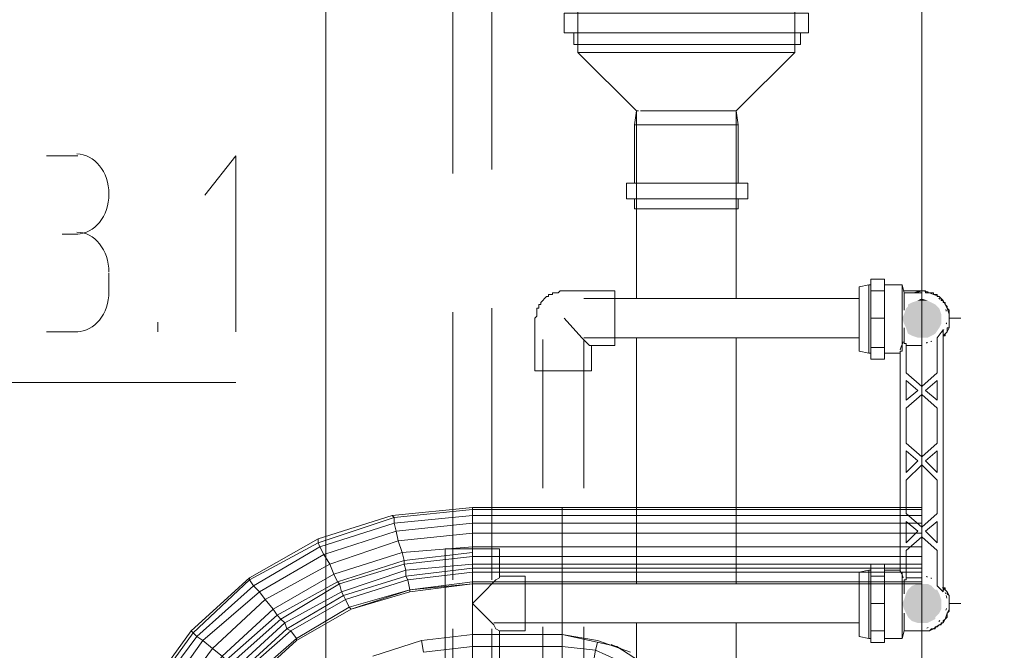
# Model space of a CAD drawing. Header units: millimetres. Extents: x 352 to 350573, y -22 to 37733.
# Tile 189 of 214: x 143757 to 144759, y 20273 to 20915. Entities that reach past the tile are written whole.
import ezdxf

# ---------------------------------------------------------------- set-up
doc = ezdxf.new("R2010")
doc.units = ezdxf.units.MM
for name, color, linetype in [('PDF _0', 1, 'Continuous'), ('PDF$_83$-$Floor$Plan$-$В_Этаж$03_Сводный$M-EQPM', 2, 'Continuous'), ('PDF$_83$-$Floor$Plan$-$В_Этаж$03_Сводный$P-PIPE', 3, 'Continuous')]:
    doc.layers.add(name, color=color, linetype=linetype)
for name, color, linetype, true_color in [('PDF _PD-Lighting', 7, 'Continuous', 0xb80000), ('PDF _PD-Lighting Text', 7, 'Continuous', 0xb80000), ('PDF$_83$-$Floor$Plan$-$В_Этаж$03_Сводный$A-AREA', 7, 'Continuous', 0xdd6e00), ('PDF$_83$-$Floor$Plan$-$В_Этаж$03_Сводный$A-DETL-MBND', 7, 'Continuous', 0xdd3700), ('PDF$_83$-$Floor$Plan$-$В_Этаж$03_Сводный$P-PIPE-CNTR', 150, 'Continuous', 0x007fff), ('PDF$_83$new_ifc_RVT-1-В_Этаж$03_Сводный$A-WALL', 7, 'Continuous', 0xdddd6e), ('PDF$_83$new_ifc_RVT-1-В_Этаж$03_Сводный$M-EQPM', 7, 'Continuous', 0xdcdcdc)]:
    doc.layers.add(name, color=color, linetype=linetype, true_color=true_color)

msp = doc.modelspace()

# ---------------------------------------------------------------- linework, layer by layer
at = {"layer": 'PDF _0', "color": 12, "lineweight": 0, "true_color": 0xb80000}
msp.add_lwpolyline([(143028.2, 20726.3), (143276.8, 20545.3), (143475.7, 20545.3), (143977, 20545.3)], dxfattribs=at)
at = {"layer": 'PDF _PD-Lighting', "lineweight": 0}
msp.add_lwpolyline([(144068.5, 18204), (144068.5, 22795)], dxfattribs=at)
at = {"layer": 'PDF _PD-Lighting Text', "lineweight": 0}
for points in [[(143784.1, 20776), (143815.9, 20776)], [(143977, 20597), (143977, 20776), (143945.2, 20736.2)], [(143815.9, 20696.4), (143800, 20696.4)], [(143847.7, 20656.7), (143847.7, 20636.8)], [(143897.4, 20597), (143897.4, 20606.9)], [(143815.9, 20597), (143784.1, 20597)]]:
    msp.add_lwpolyline(points, dxfattribs=at)
for points in [[(143847.7, 20737.2), (143847.7, 20759.7), (143833, 20778), (143814.9, 20778)], [(143814.9, 20696.4), (143833, 20696.4), (143847.7, 20714.7), (143847.7, 20737.2)], [(143847.7, 20657.7), (143847.7, 20680.2), (143833, 20698.4), (143814.9, 20698.4)], [(143814.9, 20597), (143833, 20597), (143847.7, 20615.2), (143847.7, 20637.8)]]:
    msp.add_open_spline(points, degree=3, dxfattribs=at)
at = {"layer": 'PDF$_83$-$Floor$Plan$-$В_Этаж$03_Сводный$A-AREA', "lineweight": 0}
for points in [[(144675.2, 21052.5), (144675.2, 20636.8)], [(144675.2, 20292.6), (144675.2, 20153.4)]]:
    msp.add_lwpolyline(points, dxfattribs=at)
at = {"layer": 'PDF$_83$-$Floor$Plan$-$В_Этаж$03_Сводный$A-DETL-MBND', "color": 150, "lineweight": 0, "true_color": 0x007fff}
for points in [[(144237.6, 20762.1), (144237.6, 21036.6)], [(144197.8, 21030.6), (144197.8, 20758.1)], [(144197.8, 20616.9), (144197.8, 20344.4)], [(144237.6, 20344.4), (144237.6, 20620.9)], [(144245.5, 20292.6), (144241.6, 20294.6), (144239.6, 20298.6), (144229.6, 20308.6), (144217.7, 20320.5), (144229.6, 20332.4), (144239.6, 20342.4), (144241.6, 20344.4), (144245.5, 20346.4), (144245.5, 20348.3)], [(144611.6, 20340.4), (144239.6, 20340.4)], [(144657.3, 20292.6), (144675.2, 20292.6), (144677.2, 20292.6), (144679.2, 20292.6), (144681.2, 20292.6), (144683.2, 20292.6), (144685.2, 20294.6), (144687.1, 20294.6), (144689.1, 20294.6), (144689.1, 20296.6), (144691.1, 20296.6), (144693.1, 20298.6), (144695.1, 20298.6), (144695.1, 20300.6), (144697.1, 20300.6), (144697.1, 20302.6), (144699.1, 20304.6), (144701.1, 20306.6), (144701.1, 20308.6), (144701.1, 20310.6), (144703.1, 20312.5), (144703.1, 20314.5), (144703.1, 20316.5), (144703.1, 20318.5), (144703.1, 20320.5), (144703.1, 20322.5), (144703.1, 20324.5), (144703.1, 20326.5), (144703.1, 20328.5), (144701.1, 20330.4), (144701.1, 20332.4), (144699.1, 20334.4), (144699.1, 20336.4), (144697.1, 20336.4), (144701.1, 20332.4), (144703.1, 20328.5), (144703.1, 20324.5), (144703.1, 20320.5), (144703.1, 20314.5), (144701.1, 20310.6), (144699.1, 20304.6), (144697.1, 20300.6), (144693.1, 20298.6), (144687.1, 20294.6), (144683.2, 20292.6), (144677.2, 20292.6), (144673.2, 20292.6), (144667.3, 20292.6)], [(144197.8, 20294.6), (144197.8, 20020.1)], [(144237.6, 20020.1), (144237.6, 20294.6)], [(144239.6, 20300.6), (144611.6, 20300.6)], [(144675.2, 20292.6), (144669.2, 20292.6)]]:
    msp.add_lwpolyline(points, dxfattribs=at)
at = {"layer": 'PDF$_83$-$Floor$Plan$-$В_Этаж$03_Сводный$A-DETL-MBND', "lineweight": 0}
for points in [[(144325.1, 20881.4), (144325.1, 21012.7), (144329.1, 21012.7), (144331.1, 21012.7), (144333.1, 21012.7)], [(144545.9, 20881.4), (144545.9, 20953.1)], [(144321.1, 20901.3), (144321.1, 20889.4), (144551.9, 20889.4), (144551.9, 20901.3)], [(144488.2, 20748.2), (144488.2, 20807.8), (144486.2, 20821.8), (144545.9, 20881.4), (144541.9, 20881.4), (144539.9, 20881.4), (144532, 20881.4), (144528, 20881.4), (144518.1, 20881.4), (144510.1, 20881.4), (144496.2, 20881.4), (144488.2, 20881.4), (144470.3, 20881.4), (144462.4, 20881.4), (144408.7, 20881.4), (144400.7, 20881.4), (144384.8, 20881.4), (144374.8, 20881.4), (144360.9, 20881.4), (144355, 20881.4), (144343, 20881.4), (144339, 20881.4), (144331.1, 20881.4), (144329.1, 20881.4), (144325.1, 20881.4), (144384.8, 20821.8), (144382.8, 20807.8), (144382.8, 20748.2)], [(144386.8, 20821.8), (144384.8, 20821.8), (144384.8, 20630.8)], [(144408.7, 20821.8), (144404.7, 20821.8), (144396.7, 20821.8), (144394.7, 20821.8), (144388.8, 20821.8)], [(144388.8, 20821.8), (144388.8, 20821.8)], [(144388.8, 20821.8), (144388.8, 20821.8)], [(144394.7, 20821.8), (144396.7, 20821.8)], [(144420.6, 20821.8), (144416.6, 20821.8), (144408.7, 20821.8), (144404.7, 20821.8)], [(144454.4, 20821.8), (144450.4, 20821.8), (144420.6, 20821.8), (144416.6, 20821.8)], [(144468.3, 20821.8), (144462.4, 20821.8), (144454.4, 20821.8), (144450.4, 20821.8)], [(144478.3, 20821.8), (144474.3, 20821.8), (144468.3, 20821.8), (144462.4, 20821.8)], [(144482.3, 20821.8), (144478.3, 20821.8), (144474.3, 20821.8)], [(144486.2, 20630.8), (144486.2, 20821.8), (144484.2, 20821.8), (144482.3, 20821.8), (144484.2, 20821.8)], [(144382.8, 20807.8), (144488.2, 20807.8)], [(144382.8, 20732.3), (144382.8, 20722.3), (144488.2, 20722.3), (144488.2, 20732.3)], [(144384.8, 20591), (144384.8, 20340.4)], [(144486.2, 20340.4), (144486.2, 20591)], [(144384.8, 20300.6), (144384.8, 20157.4), (144386.8, 20157.4), (144384.8, 20157.4)], [(144486.2, 20157.4), (144484.2, 20157.4), (144486.2, 20157.4), (144486.2, 20300.6)]]:
    msp.add_lwpolyline(points, dxfattribs=at)
for points in [[(144559.8, 20921.2), (144311.2, 20921.2), (144311.2, 20901.3), (144559.8, 20901.3)], [(144498.2, 20748.2), (144374.8, 20748.2), (144374.8, 20732.3), (144498.2, 20732.3)]]:
    msp.add_lwpolyline(points, close=True, dxfattribs=at)
at = {"layer": 'PDF$_83$-$Floor$Plan$-$В_Этаж$03_Сводный$A-DETL-MBND', "color": 220, "lineweight": 0, "true_color": 0xff00bf}
msp.add_lwpolyline([(144281.4, 20557.2), (144339, 20557.2), (144339, 20583.1), (144362.9, 20583.1), (144362.9, 20638.8), (144311.2, 20638.8), (144309.2, 20638.8), (144307.2, 20638.8), (144305.2, 20636.8), (144303.2, 20636.8), (144301.2, 20636.8), (144299.3, 20636.8), (144299.3, 20634.8), (144297.3, 20634.8), (144295.3, 20634.8), (144295.3, 20632.8), (144293.3, 20632.8), (144291.3, 20630.8), (144289.3, 20628.8), (144287.3, 20626.8), (144287.3, 20624.8), (144285.3, 20624.8), (144285.3, 20622.8), (144285.3, 20620.9), (144283.3, 20620.9), (144283.3, 20618.9), (144283.3, 20616.9), (144283.3, 20614.9), (144283.3, 20612.9), (144281.4, 20610.9)], close=True, dxfattribs=at)
for points in [[(144667.3, 20636.8), (144673.2, 20638.8), (144677.2, 20638.8), (144683.2, 20636.8), (144687.1, 20634.8), (144693.1, 20632.8), (144697.1, 20628.8), (144699.1, 20624.8), (144701.1, 20620.9), (144703.1, 20614.9), (144703.1, 20610.9), (144703.1, 20604.9), (144703.1, 20601), (144701.1, 20597), (144697.1, 20593), (144699.1, 20593), (144699.1, 20595), (144701.1, 20597), (144701.1, 20599), (144701.1, 20601), (144703.1, 20601), (144703.1, 20603), (144703.1, 20604.9), (144703.1, 20606.9), (144703.1, 20608.9), (144703.1, 20610.9), (144703.1, 20612.9), (144703.1, 20614.9), (144703.1, 20616.9), (144703.1, 20618.9), (144701.1, 20620.9), (144701.1, 20622.8), (144699.1, 20624.8), (144699.1, 20626.8), (144697.1, 20626.8), (144697.1, 20628.8), (144695.1, 20628.8), (144695.1, 20630.8), (144693.1, 20632.8), (144691.1, 20632.8), (144691.1, 20634.8), (144689.1, 20634.8), (144687.1, 20634.8), (144687.1, 20636.8), (144685.2, 20636.8), (144683.2, 20636.8), (144681.2, 20636.8), (144679.2, 20636.8), (144679.2, 20638.8), (144677.2, 20638.8), (144675.2, 20638.8), (144657.3, 20638.8)], [(144669.2, 20636.8), (144675.2, 20638.8)], [(144611.6, 20630.8), (144331.1, 20630.8)], [(144311.2, 20610.9), (144329.1, 20591), (144335.1, 20585.1), (144337.1, 20583.1), (144339, 20583.1)], [(144289.3, 20589), (144289.3, 20437.9)], [(144331.1, 20591), (144611.6, 20591)], [(144331.1, 20437.9), (144331.1, 20589)], [(144289.3, 20296.6), (144289.3, 20147.4)], [(144331.1, 20147.4), (144331.1, 20296.6)]]:
    msp.add_lwpolyline(points, dxfattribs=at)
at = {"layer": 'PDF$_83$-$Floor$Plan$-$В_Этаж$03_Сводный$A-DETL-MBND', "color": 150, "lineweight": 0, "true_color": 0x007fff}
msp.add_lwpolyline([(144189.9, 20294.6), (144189.9, 20262.8), (144245.5, 20262.8), (144245.5, 20292.6), (144271.4, 20292.6), (144271.4, 20348.3), (144245.5, 20348.3), (144245.5, 20376.2), (144189.9, 20376.2), (144189.9, 20344.4)], close=True, dxfattribs=at)
at = {"layer": 'PDF$_83$-$Floor$Plan$-$В_Этаж$03_Сводный$M-EQPM', "lineweight": 0}
for points in [[(144623.5, 20644.7), (144621.5, 20644.7), (144611.6, 20642.7), (144611.6, 20577.1), (144621.5, 20575.1), (144623.5, 20575.1)], [(144621.5, 20644.7), (144621.5, 20575.1)], [(144623.5, 20610.9), (144637.4, 20610.9), (144637.4, 20581.1), (144637.4, 20569.1), (144623.5, 20569.1), (144623.5, 20581.1), (144623.5, 20610.9), (144623.5, 20638.8), (144623.5, 20650.7), (144637.4, 20650.7), (144637.4, 20638.8), (144637.4, 20610.9)], [(144675.2, 20636.8), (144657.3, 20636.8), (144655.3, 20644.7), (144637.4, 20644.7)], [(144655.3, 20644.7), (144655.3, 20577.1), (144653.3, 20577.1), (144653.3, 20352.3), (144655.3, 20352.3), (144655.3, 20284.7)], [(144623.5, 20638.8), (144637.4, 20638.8)], [(144657.3, 20636.8), (144657.3, 20618.9)], [(144657.3, 20601), (144657.3, 20585.1), (144659.3, 20585.1), (144659.3, 20555.2), (144675.2, 20541.3), (144691.1, 20555.2), (144691.1, 20591), (144697.1, 20599), (144697.1, 20332.4), (144691.1, 20338.4), (144691.1, 20374.2), (144675.2, 20388.1), (144659.3, 20374.2), (144659.3, 20344.4), (144657.3, 20344.4), (144657.3, 20330.4)], [(144659.3, 20583.1), (144675.2, 20583.1)], [(144637.4, 20581.1), (144623.5, 20581.1)], [(144637.4, 20575.1), (144653.3, 20575.1)], [(144623.5, 20354.3), (144621.5, 20354.3), (144611.6, 20352.3), (144611.6, 20286.7), (144621.5, 20284.7), (144623.5, 20284.7)], [(144621.5, 20354.3), (144621.5, 20284.7)], [(144623.5, 20320.5), (144637.4, 20320.5), (144637.4, 20292.6), (144637.4, 20280.7), (144623.5, 20280.7), (144623.5, 20292.6), (144623.5, 20320.5), (144623.5, 20348.3), (144623.5, 20360.3), (144637.4, 20360.3), (144637.4, 20348.3), (144637.4, 20320.5)], [(144623.5, 20348.3), (144637.4, 20348.3)], [(144675.2, 20346.4), (144659.3, 20346.4)], [(144657.3, 20310.6), (144657.3, 20292.6)], [(144637.4, 20292.6), (144623.5, 20292.6)], [(144637.4, 20284.7), (144655.3, 20284.7), (144657.3, 20292.6), (144675.2, 20292.6)]]:
    msp.add_lwpolyline(points, dxfattribs=at)
for points in [[(144659.3, 20527.4), (144659.3, 20547.3), (144671.2, 20537.3)], [(144691.1, 20527.4), (144679.2, 20537.3), (144691.1, 20547.3)], [(144691.1, 20483.6), (144675.2, 20469.7), (144659.3, 20483.6), (144659.3, 20519.4), (144675.2, 20533.3), (144691.1, 20519.4)], [(144671.2, 20465.7), (144659.3, 20453.8), (144659.3, 20475.7)], [(144691.1, 20453.8), (144679.2, 20465.7), (144691.1, 20475.7)], [(144691.1, 20412), (144675.2, 20398.1), (144659.3, 20412), (144659.3, 20445.8), (144675.2, 20461.7), (144691.1, 20445.8)], [(144659.3, 20404), (144671.2, 20394.1), (144659.3, 20382.2)], [(144691.1, 20382.2), (144679.2, 20394.1), (144691.1, 20404)]]:
    msp.add_lwpolyline(points, close=True, dxfattribs=at)
msp.add_lwpolyline([(144656.4, 20346.6, 0.002519), (144653.3, 20354.3), (144637.4, 20354.3)], format="xyb", dxfattribs=at)
for centre, radius, start, end in [((144674.2, 20611.9), 26.8, 73.3406, 76.696), ((144673.9, 20611.6), 27.2, 43.3472, 46.6528), ((144674.2, 20611.9), 26.8, 13.3041, 16.6593), ((144673.3, 20612.1), 27.8, 345.0402, 347.7509), ((144674.5, 20611.7), 26.5, 325.6952, 332.0255), ((143841.5, 20901.9), 873.7, 338.2808, 338.8582), ((144674.6, 20610.1), 25, 282.1495, 284.3449), ((144675.3, 20607.6), 22.4, 283.6588, 285.4776), ((144675.5, 20608.8), 23.5, 292.2746, 294.6112), ((144674.6, 20323.3), 25, 75.6551, 77.8505), ((144675.3, 20325.8), 22.4, 74.5224, 76.3412), ((144675.5, 20324.6), 23.5, 65.3888, 67.7254), ((144674.5, 20321.7), 26.5, 27.9745, 34.3048), ((144674.3, 20321.5), 26.8, 18.8842, 22.3407), ((144674, 20321.4), 27.1, 9.6668, 14.987), ((144674, 20321.6), 27.1, 342.9461, 346.2568), ((144673.9, 20321.8), 27.2, 313.3472, 316.6528), ((144674.2, 20321.5), 26.8, 283.3041, 286.6593)]:
    msp.add_arc(centre, radius, start, end, dxfattribs=at)
at = {"layer": 'PDF$_83$-$Floor$Plan$-$В_Этаж$03_Сводный$P-PIPE', "transparency": 33554559}
for points in [[(144661.3, 20622.8), (144693.1, 20620.9), (144659.3, 20620.9)], [(144665.3, 20626.8), (144689.1, 20624.8), (144661.3, 20624.8)], [(144689.1, 20624.8), (144661.3, 20624.8), (144691.1, 20622.8)], [(144661.3, 20624.8), (144691.1, 20622.8), (144661.3, 20622.8)], [(144691.1, 20622.8), (144661.3, 20622.8), (144693.1, 20620.9)], [(144671.2, 20628.8), (144685.2, 20626.8), (144665.3, 20626.8)], [(144685.2, 20626.8), (144665.3, 20626.8), (144689.1, 20624.8)], [(144675.2, 20630.8), (144681.2, 20628.8), (144671.2, 20628.8)], [(144681.2, 20628.8), (144671.2, 20628.8), (144685.2, 20626.8)], [(144657.3, 20614.9), (144695.1, 20610.9), (144655.3, 20610.9)], [(144659.3, 20620.9), (144695.1, 20614.9), (144657.3, 20614.9)], [(144695.1, 20614.9), (144657.3, 20614.9), (144695.1, 20610.9)], [(144693.1, 20620.9), (144659.3, 20620.9), (144695.1, 20614.9)], [(144695.1, 20610.9), (144655.3, 20610.9), (144695.1, 20604.9)], [(144655.3, 20610.9), (144695.1, 20604.9), (144657.3, 20604.9)], [(144695.1, 20604.9), (144657.3, 20604.9), (144693.1, 20601)], [(144657.3, 20604.9), (144693.1, 20601), (144659.3, 20601)], [(144693.1, 20601), (144659.3, 20601), (144689.1, 20595)], [(144659.3, 20601), (144689.1, 20595), (144661.3, 20595)], [(144689.1, 20595), (144661.3, 20595), (144685.2, 20593)], [(144661.3, 20595), (144685.2, 20593), (144665.3, 20593)], [(144665.3, 20593), (144671.2, 20591), (144681.2, 20591)], [(144665.3, 20593), (144685.2, 20593), (144681.2, 20591)], [(144671.2, 20591), (144681.2, 20591), (144675.2, 20591)], [(144661.3, 20334.4), (144693.1, 20330.4), (144659.3, 20330.4)], [(144665.3, 20338.4), (144689.1, 20334.4), (144661.3, 20334.4)], [(144691.1, 20334.4), (144691.1, 20334.4), (144661.3, 20334.4)], [(144691.1, 20334.4), (144661.3, 20334.4), (144689.1, 20334.4)], [(144691.1, 20334.4), (144661.3, 20334.4), (144693.1, 20330.4)], [(144671.2, 20340.4), (144685.2, 20338.4), (144665.3, 20338.4)], [(144685.2, 20338.4), (144665.3, 20338.4), (144689.1, 20334.4)], [(144675.2, 20340.4), (144681.2, 20340.4), (144671.2, 20340.4)], [(144681.2, 20340.4), (144671.2, 20340.4), (144685.2, 20338.4)], [(144657.3, 20324.5), (144695.1, 20320.5), (144655.3, 20320.5)], [(144659.3, 20330.4), (144695.1, 20324.5), (144657.3, 20324.5)], [(144695.1, 20324.5), (144657.3, 20324.5), (144695.1, 20320.5)], [(144693.1, 20330.4), (144659.3, 20330.4), (144695.1, 20324.5)], [(144695.1, 20320.5), (144655.3, 20320.5), (144695.1, 20314.5)], [(144655.3, 20320.5), (144695.1, 20314.5), (144657.3, 20314.5)], [(144695.1, 20314.5), (144657.3, 20314.5), (144693.1, 20310.6)], [(144657.3, 20314.5), (144693.1, 20310.6), (144659.3, 20310.6)], [(144693.1, 20310.6), (144659.3, 20310.6), (144689.1, 20306.6)], [(144659.3, 20310.6), (144689.1, 20306.6), (144661.3, 20306.6)], [(144689.1, 20306.6), (144661.3, 20306.6), (144689.1, 20304.6)], [(144661.3, 20306.6), (144689.1, 20304.6), (144663.3, 20304.6)], [(144689.1, 20304.6), (144663.3, 20304.6), (144685.2, 20302.6)], [(144663.3, 20304.6), (144685.2, 20302.6), (144665.3, 20302.6)], [(144665.3, 20302.6), (144671.2, 20300.6), (144681.2, 20300.6)], [(144665.3, 20302.6), (144685.2, 20302.6), (144681.2, 20300.6)], [(144671.2, 20300.6), (144681.2, 20300.6), (144675.2, 20300.6)]]:
    msp.add_solid(points, dxfattribs=at)
at = {"layer": 'PDF$_83$-$Floor$Plan$-$В_Этаж$03_Сводный$P-PIPE-CNTR', "color": 220, "lineweight": 0, "true_color": 0xff00bf}
for points in [[(144675.2, 20636.8), (144675.2, 20650.7)], [(144703.1, 20610.9), (144715, 20610.9)]]:
    msp.add_lwpolyline(points, dxfattribs=at)
at = {"layer": 'PDF$_83$-$Floor$Plan$-$В_Этаж$03_Сводный$P-PIPE-CNTR', "lineweight": 0}
for points in [[(144703.1, 20320.5), (144715, 20320.5)], [(144675.2, 20280.7), (144675.2, 20292.6)]]:
    msp.add_lwpolyline(points, dxfattribs=at)
at = {"layer": 'PDF$_83$new_ifc_RVT-1-В_Этаж$03_Сводный$A-WALL', "lineweight": 0}
msp.add_lwpolyline([(144675.2, 22639.9), (144675.2, 18953.9), (144876.1, 18953.9), (144876.1, 22639.9)], close=True, dxfattribs=at)
at = {"layer": 'PDF$_83$new_ifc_RVT-1-В_Этаж$03_Сводный$M-EQPM', "lineweight": 0}
for points in [[(144675.2, 20392.1), (144309.2, 20392.1), (144309.2, 20402.1), (144309.2, 20410), (144217.7, 20410), (144217.7, 20416), (144217.7, 20410), (144138.1, 20402.1), (144140.1, 20394.1), (144066.5, 20370.2), (144062.5, 20378.2), (144060.6, 20382.2), (143990.9, 20344.4), (143990.9, 20346.4), (144060.6, 20386.1), (144136.1, 20410), (144060.6, 20386.1), (144060.6, 20382.2), (144138.1, 20408), (144136.1, 20410), (144217.7, 20418), (144309.2, 20418), (144309.2, 20416), (144309.2, 20410), (144309.2, 20402.1), (144675.2, 20402.1)], [(144217.7, 20416), (144138.1, 20408), (144138.1, 20402.1), (144062.5, 20378.2), (144066.5, 20370.2), (144072.5, 20360.3), (144066.5, 20370.2), (144000.9, 20332.4), (144006.8, 20324.5), (144072.5, 20360.3), (144142.1, 20384.1), (144140.1, 20394.1), (144217.7, 20402.1), (144309.2, 20402.1), (144309.2, 20392.1), (144309.2, 20378.2), (144675.2, 20378.2)], [(144675.2, 20410), (144309.2, 20410), (144309.2, 20416), (144217.7, 20416), (144217.7, 20418), (144217.7, 20416), (144138.1, 20408), (144136.1, 20410), (144217.7, 20418)], [(144675.2, 20418), (144309.2, 20418), (144309.2, 20416), (144675.2, 20416)], [(144217.7, 20402.1), (144217.7, 20410), (144217.7, 20402.1), (144217.7, 20392.1), (144217.7, 20378.2), (144217.7, 20372.2), (144148.1, 20364.3), (144148.1, 20360.3), (144082.4, 20340.4), (144080.4, 20342.4), (144076.5, 20350.3), (144014.8, 20314.5), (144018.8, 20308.6), (144014.8, 20314.5), (144006.8, 20324.5), (144014.8, 20314.5), (143963.1, 20266.8), (143921.3, 20209.1), (143909.4, 20215.1), (143953.1, 20274.7)], [(144217.7, 20392.1), (144217.7, 20402.1), (144140.1, 20394.1), (144142.1, 20384.1), (144072.5, 20360.3), (144006.8, 20324.5), (143953.1, 20274.7), (143963.1, 20266.8), (143967.1, 20262.8), (143963.1, 20266.8), (143921.3, 20209.1), (143927.3, 20207.1), (143967.1, 20262.8), (144018.8, 20308.6), (144080.4, 20342.4), (144148.1, 20364.3), (144146.1, 20372.2), (144217.7, 20378.2), (144309.2, 20378.2), (144309.2, 20372.2), (144309.2, 20368.2), (144309.2, 20360.3), (144675.2, 20360.3)], [(144217.7, 20410), (144138.1, 20402.1), (144140.1, 20394.1), (144066.5, 20370.2), (144000.9, 20332.4), (143994.9, 20338.4), (144000.9, 20332.4), (143943.2, 20282.7), (143953.1, 20274.7), (143963.1, 20266.8), (144014.8, 20314.5), (144076.5, 20350.3), (144146.1, 20372.2), (144142.1, 20384.1), (144217.7, 20392.1), (144309.2, 20392.1), (144309.2, 20378.2), (144309.2, 20372.2), (144309.2, 20368.2), (144675.2, 20368.2)], [(144217.7, 20378.2), (144217.7, 20392.1), (144142.1, 20384.1), (144146.1, 20372.2), (144076.5, 20350.3), (144080.4, 20342.4), (144082.4, 20340.4), (144022.8, 20304.6), (143971, 20258.8), (143977, 20254.9), (143981, 20250.9)], [(143967.1, 20262.8), (144018.8, 20308.6), (144080.4, 20342.4), (144148.1, 20364.3), (144217.7, 20372.2), (144217.7, 20368.2), (144148.1, 20360.3), (144150.1, 20354.3), (144084.4, 20332.4), (144086.4, 20328.5), (144150.1, 20348.3), (144150.1, 20354.3), (144217.7, 20360.3), (144309.2, 20360.3), (144309.2, 20356.3), (144309.2, 20352.3), (144675.2, 20352.3)], [(144675.2, 20356.3), (144309.2, 20356.3), (144309.2, 20360.3), (144309.2, 20368.2), (144217.7, 20368.2), (144148.1, 20360.3), (144148.1, 20364.3), (144146.1, 20372.2), (144217.7, 20378.2), (144217.7, 20372.2), (144217.7, 20368.2)], [(143981, 20250.9), (144028.7, 20294.6), (144026.7, 20300.6), (144028.7, 20294.6), (144086.4, 20328.5), (144150.1, 20348.3), (144150.1, 20354.3), (144217.7, 20360.3), (144217.7, 20368.2), (144217.7, 20360.3)], [(143971, 20258.8), (144022.8, 20304.6), (144082.4, 20340.4), (144148.1, 20360.3), (144150.1, 20354.3), (144084.4, 20332.4), (144082.4, 20340.4), (144084.4, 20332.4), (144026.7, 20300.6), (144022.8, 20304.6), (144018.8, 20308.6), (144022.8, 20304.6), (144026.7, 20300.6), (143977, 20254.9)], [(144675.2, 20342.4), (144309.2, 20342.4), (144309.2, 20352.3), (144309.2, 20356.3), (144217.7, 20356.3), (144217.7, 20360.3), (144217.7, 20356.3), (144150.1, 20348.3), (144152.1, 20344.4), (144088.4, 20324.5), (144086.4, 20328.5), (144088.4, 20324.5), (144032.7, 20292.6), (144028.7, 20294.6), (144086.4, 20328.5), (144084.4, 20332.4), (144026.7, 20300.6), (143977, 20254.9)], [(143983, 20248.9), (144032.7, 20292.6), (144088.4, 20324.5), (144152.1, 20344.4), (144150.1, 20348.3), (144217.7, 20356.3), (144217.7, 20352.3), (144217.7, 20342.4), (144309.2, 20342.4), (144309.2, 20340.4), (144309.2, 20288.7), (144309.2, 20340.4), (144675.2, 20340.4), (144309.2, 20340.4), (144309.2, 20342.4), (144309.2, 20352.3), (144217.7, 20352.3), (144152.1, 20344.4), (144154, 20334.4), (144092.4, 20316.5), (144038.7, 20284.7), (143990.9, 20242.9)], [(144217.7, 20356.3), (144217.7, 20352.3), (144152.1, 20344.4), (144154, 20334.4), (144092.4, 20316.5), (144038.7, 20284.7), (143990.9, 20242.9)], [(144038.7, 20284.7), (144032.7, 20292.6), (144038.7, 20284.7), (144038.7, 20282.7), (144094.4, 20314.5), (144092.4, 20316.5), (144088.4, 20324.5), (144092.4, 20316.5), (144094.4, 20314.5), (144154, 20334.4), (144094.4, 20314.5), (144154, 20334.4), (144217.7, 20342.4), (144217.7, 20340.4), (144154, 20334.4), (144217.7, 20340.4), (144154, 20334.4), (144217.7, 20342.4), (144217.7, 20352.3)], [(144076.5, 20350.3), (144072.5, 20360.3)], [(144076.5, 20350.3), (144072.5, 20360.3)], [(144309.2, 20340.4), (144217.7, 20340.4), (144154, 20332.4), (144094.4, 20314.5), (144038.7, 20282.7), (143992.9, 20240.9)], [(144416.6, 20242.9), (144364.9, 20276.7), (144309.2, 20288.7), (144217.7, 20288.7), (144217.7, 20340.4), (144217.7, 20288.7), (144166, 20282.7), (144116.3, 20266.8), (144166, 20282.7), (144116.3, 20266.8)], [(144217.7, 20340.4), (144154, 20332.4)], [(144217.7, 20340.4), (144154, 20334.4)], [(144154, 20332.4), (144154, 20334.4)], [(144154, 20334.4), (144154, 20334.4)], [(144154, 20334.4), (144154, 20334.4)], [(144154, 20334.4), (144154, 20334.4)], [(144217.7, 20340.4), (144217.7, 20340.4)], [(144217.7, 20340.4), (144217.7, 20340.4)], [(144094.4, 20314.5), (144038.7, 20282.7)], [(144094.4, 20314.5), (144038.7, 20282.7)], [(144094.4, 20314.5), (144038.7, 20282.7)], [(144094.4, 20314.5), (144038.7, 20282.7)], [(144094.4, 20314.5), (144094.4, 20314.5)], [(144094.4, 20314.5), (144094.4, 20314.5)], [(144094.4, 20314.5), (144094.4, 20314.5)], [(143931.3, 20292.6), (143885.5, 20229)], [(143931.3, 20292.6), (143885.5, 20229)], [(143981, 20250.9), (143943.2, 20199.2), (143945.2, 20197.2), (143983, 20248.9), (144032.7, 20292.6), (144028.7, 20294.6), (143981, 20250.9), (143983, 20248.9), (143945.2, 20197.2), (143955.1, 20191.2), (143957.1, 20191.2), (143992.9, 20240.9), (143957.1, 20191.2), (143992.9, 20240.9), (144038.7, 20282.7), (143992.9, 20240.9), (144038.7, 20282.7), (144038.7, 20284.7)], [(143933.3, 20290.7), (143887.5, 20227)], [(143937.2, 20286.7), (143891.5, 20225)], [(143953.1, 20274.7), (143943.2, 20282.7), (143937.2, 20286.7), (143943.2, 20282.7), (143899.4, 20221)], [(143937.2, 20286.7), (143933.3, 20290.7)], [(144038.7, 20282.7), (144038.7, 20282.7)], [(144038.7, 20282.7), (144038.7, 20282.7)], [(144038.7, 20282.7), (144038.7, 20282.7)], [(144116.3, 20266.8), (144166, 20282.7), (144217.7, 20288.7), (144166, 20282.7), (144217.7, 20288.7)], [(144168, 20270.8), (144166, 20282.7), (144168, 20270.8), (144217.7, 20276.7), (144217.7, 20288.7), (144217.7, 20276.7), (144309.2, 20276.7), (144309.2, 20288.7), (144345, 20282.7), (144378.8, 20270.8)], [(144166, 20282.7), (144166, 20282.7)], [(144166, 20282.7), (144166, 20282.7)], [(144217.7, 20288.7), (144217.7, 20288.7)], [(144309.2, 19833.2), (144309.2, 20055.9), (144309.2, 20067.9), (144309.2, 20099.7), (144309.2, 20129.5), (144309.2, 20157.4), (144309.2, 20183.2), (144309.2, 20193.2), (144309.2, 20221), (144309.2, 20252.9), (144309.2, 20276.7), (144309.2, 20288.7)], [(144217.7, 20276.7), (144168, 20270.8)], [(144217.7, 20252.9), (144217.7, 20276.7), (144217.7, 20252.9)], [(144339, 20248.9), (144343, 20272.8), (144309.2, 20276.7), (144309.2, 20252.9)], [(144388.8, 19845.1), (144388.8, 20055.9), (144366.9, 20055.9), (144364.9, 20069.9), (144386.8, 20075.8), (144382.8, 20095.7), (144400.7, 20103.7), (144390.8, 20125.6), (144398.7, 20131.5), (144384.8, 20153.4), (144400.7, 20173.3), (144380.8, 20193.2), (144394.7, 20221), (144368.9, 20238.9), (144374.8, 20258.8), (144343, 20272.8), (144345, 20280.7)], [(144368.9, 20274.7), (144358.9, 20278.7)]]:
    msp.add_lwpolyline(points, dxfattribs=at)
for points in [[(144138.1, 20408), (144060.6, 20382.2), (144060.6, 20386.1), (143990.9, 20346.4), (143990.9, 20344.4), (143933.3, 20290.7), (143931.3, 20292.6), (143990.9, 20346.4), (143931.3, 20292.6), (143933.3, 20290.7), (143887.5, 20227), (143891.5, 20225), (143823.8, 20067.9), (143817.9, 20069.9), (143887.5, 20227), (143891.5, 20225), (143937.2, 20286.7), (143994.9, 20338.4), (144062.5, 20378.2), (144138.1, 20402.1)], [(143990.9, 20344.4), (143994.9, 20338.4), (144062.5, 20378.2), (144060.6, 20382.2)], [(143933.3, 20290.7), (143937.2, 20286.7), (143994.9, 20338.4), (143990.9, 20344.4)], [(143899.4, 20221), (143909.4, 20215.1), (143953.1, 20274.7), (144006.8, 20324.5), (144000.9, 20332.4), (143943.2, 20282.7)], [(144094.4, 20314.5), (144154, 20332.4), (144154, 20334.4)], [(143992.9, 20240.9), (144038.7, 20282.7)]]:
    msp.add_lwpolyline(points, close=True, dxfattribs=at)

doc.saveas('drawing.dxf')
